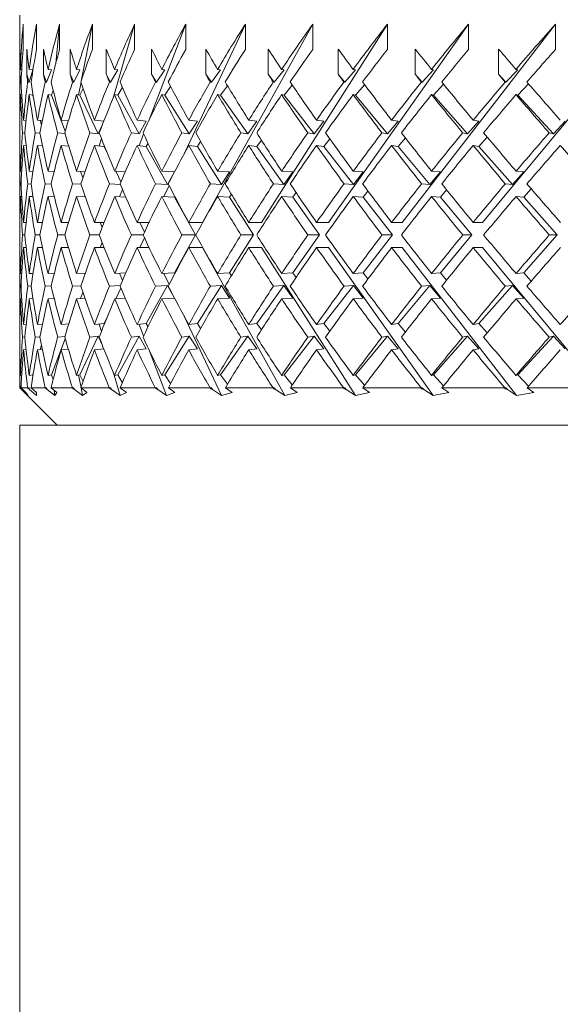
# Model space of a CAD drawing. Header units: inches. Extents: x 1.5 to 18.4, y 1.4 to 15.2.
# Tile 3 of 35: x 4.175 to 4.628, y 8.978 to 9.804. Entities that reach past the tile are written whole.
import ezdxf

# ---------------------------------------------------------------- set-up
doc = ezdxf.new("R2010")
doc.units = ezdxf.units.IN
doc.header["$MEASUREMENT"] = 0

msp = doc.modelspace()

# ---------------------------------------------------------------- linework, layer by layer
at = {"color": 7, "linetype": 'Continuous', "lineweight": 15}
for p, q in [((4.17497, 9.80757), (4.17497, 9.73011)), ((4.17784, 9.80024), (4.17784, 9.77903)), ((4.18897, 9.80024), (4.18897, 9.77903)), ((4.20514, 9.76701), (4.2084, 9.80024)), ((4.2084, 9.80024), (4.2084, 9.77903)), ((4.22683, 9.75359), (4.23593, 9.80024)), ((4.23593, 9.80024), (4.23593, 9.77903)), ((4.25322, 9.73794), (4.2713, 9.80024)), ((4.2713, 9.80024), (4.2713, 9.77903)), ((4.28289, 9.71851), (4.31417, 9.80024)), ((4.31279, 9.69133), (4.36413, 9.80024)), ((4.31417, 9.80024), (4.31417, 9.77903)), ((4.32826, 9.63387), (4.42069, 9.80024)), ((4.36413, 9.80024), (4.36413, 9.77903)), ((4.37776, 9.63387), (4.48331, 9.80024)), ((4.42069, 9.80024), (4.42069, 9.77903)), ((4.43374, 9.63387), (4.55139, 9.80024)), ((4.48331, 9.80024), (4.48331, 9.77903)), ((4.49566, 9.63387), (4.62427, 9.80024)), ((4.55139, 9.80024), (4.55139, 9.77903)), ((4.56291, 9.63387), (4.70125, 9.80024)), ((4.62427, 9.80024), (4.62427, 9.77903)), ((4.1751, 9.75807), (4.1751, 9.77928)), ((4.18079, 9.75807), (4.18079, 9.77928)), ((4.19485, 9.75807), (4.19485, 9.77928)), ((4.21715, 9.75807), (4.21715, 9.77928)), ((4.24747, 9.75807), (4.24747, 9.77928)), ((4.28551, 9.75807), (4.28551, 9.77928)), ((4.33092, 9.75807), (4.33092, 9.77928)), ((4.38325, 9.75807), (4.38325, 9.77928)), ((4.442, 9.75807), (4.442, 9.77928)), ((4.50661, 9.75807), (4.50661, 9.77928)), ((4.57645, 9.75807), (4.57645, 9.77928)), ((4.1761, 9.75296), (4.1751, 9.75807)), ((4.17662, 9.76209), (4.17557, 9.76225)), ((4.18272, 9.75144), (4.18079, 9.75807)), ((4.18587, 9.76181), (4.18272, 9.75144)), ((4.18587, 9.76181), (4.18295, 9.76225)), ((4.19739, 9.75144), (4.19485, 9.75807)), ((4.20154, 9.76181), (4.19739, 9.75144)), ((4.20154, 9.76181), (4.19868, 9.76225)), ((4.22028, 9.75144), (4.21715, 9.75807)), ((4.22539, 9.76181), (4.22028, 9.75144)), ((4.22539, 9.76181), (4.22261, 9.76225)), ((4.25115, 9.75144), (4.24747, 9.75807)), ((4.25717, 9.76181), (4.25115, 9.75144)), ((4.25717, 9.76181), (4.25451, 9.76225)), ((4.28972, 9.75144), (4.28551, 9.75807)), ((4.29659, 9.76181), (4.28972, 9.75144)), ((4.29659, 9.76181), (4.29407, 9.76225)), ((4.33561, 9.75144), (4.33092, 9.75807)), ((4.34327, 9.76181), (4.33561, 9.75144)), ((4.34327, 9.76181), (4.34091, 9.76225)), ((4.38838, 9.75144), (4.38325, 9.75807)), ((4.39676, 9.76181), (4.38838, 9.75144)), ((4.39676, 9.76181), (4.39457, 9.76225)), ((4.44752, 9.75144), (4.442, 9.75807)), ((4.45653, 9.76181), (4.44752, 9.75144)), ((4.45653, 9.76181), (4.45455, 9.76225)), ((4.51246, 9.75144), (4.50661, 9.75807)), ((4.52202, 9.76181), (4.51246, 9.75144)), ((4.52202, 9.76181), (4.52027, 9.76225)), ((4.58258, 9.75144), (4.57645, 9.75807)), ((4.59259, 9.76181), (4.58258, 9.75144)), ((4.59259, 9.76181), (4.59108, 9.76225)), ((4.17524, 9.75161), (4.17604, 9.75149)), ((4.18157, 9.75161), (4.18272, 9.75144)), ((4.19627, 9.75161), (4.19739, 9.75144)), ((4.21919, 9.75161), (4.22028, 9.75144)), ((4.22433, 9.74077), (4.22635, 9.75112)), ((4.2501, 9.75161), (4.25115, 9.75144)), ((4.28873, 9.75161), (4.28972, 9.75144)), ((4.33468, 9.75161), (4.33561, 9.75144)), ((4.34327, 9.7406), (4.34913, 9.74853)), ((4.38752, 9.75161), (4.38838, 9.75144)), ((4.39676, 9.7406), (4.40353, 9.74899)), ((4.44674, 9.75161), (4.44752, 9.75144)), ((4.45653, 9.7406), (4.46416, 9.74938)), ((4.51177, 9.75161), (4.51246, 9.75144)), ((4.52202, 9.7406), (4.53041, 9.74971)), ((4.58198, 9.75161), (4.58258, 9.75144)), ((4.59259, 9.7406), (4.60167, 9.75)), ((4.17664, 9.74088), (4.17557, 9.74103)), ((4.18587, 9.7406), (4.18295, 9.74103)), ((4.18587, 9.7406), (4.18607, 9.74126)), ((4.18656, 9.7382), (4.18587, 9.7406)), ((4.20154, 9.7406), (4.19868, 9.74103)), ((4.20154, 9.7406), (4.20305, 9.74437)), ((4.21309, 9.71041), (4.20154, 9.7406)), ((4.20288, 9.74396), (4.20296, 9.74472)), ((4.22539, 9.7406), (4.22261, 9.74103)), ((4.22539, 9.7406), (4.22808, 9.74607)), ((4.24063, 9.70827), (4.22539, 9.7406)), ((4.25717, 9.7406), (4.25451, 9.74103)), ((4.25717, 9.7406), (4.26099, 9.74717)), ((4.27514, 9.70827), (4.25717, 9.7406)), ((4.29659, 9.7406), (4.29407, 9.74103)), ((4.29659, 9.7406), (4.30146, 9.74794)), ((4.31711, 9.70827), (4.29659, 9.7406)), ((4.34327, 9.7406), (4.34091, 9.74103)), ((4.36614, 9.70827), (4.34327, 9.7406)), ((4.39676, 9.7406), (4.39457, 9.74103)), ((4.42175, 9.70827), (4.39676, 9.7406)), ((4.45653, 9.7406), (4.45455, 9.74103)), ((4.48342, 9.70827), (4.45653, 9.7406)), ((4.52202, 9.7406), (4.52027, 9.74103)), ((4.55054, 9.70827), (4.52202, 9.7406)), ((4.59259, 9.7406), (4.59108, 9.74103)), ((4.62247, 9.70827), (4.59259, 9.7406)), ((4.17504, 9.71962), (4.17504, 9.71962)), ((4.18029, 9.71942), (4.17822, 9.71962)), ((4.19387, 9.71922), (4.18979, 9.71962)), ((4.19312, 9.71559), (4.19202, 9.7194)), ((4.21566, 9.71901), (4.20966, 9.71962)), ((4.24544, 9.71879), (4.23761, 9.71962)), ((4.24431, 9.71592), (4.24063, 9.70827)), ((4.28109, 9.71877), (4.27338, 9.71962)), ((4.28109, 9.71877), (4.27514, 9.70827)), ((4.3239, 9.71877), (4.31664, 9.71962)), ((4.3239, 9.71877), (4.31711, 9.70827)), ((4.37371, 9.71877), (4.36614, 9.70827)), ((4.37371, 9.71877), (4.36696, 9.71962)), ((4.43003, 9.71877), (4.42175, 9.70827)), ((4.43003, 9.71877), (4.42385, 9.71962)), ((4.49232, 9.71877), (4.48342, 9.70827)), ((4.49232, 9.71877), (4.48678, 9.71962)), ((4.55998, 9.71877), (4.55054, 9.70827)), ((4.55998, 9.71877), (4.55513, 9.71962)), ((4.63236, 9.71877), (4.62247, 9.70827)), ((4.17737, 9.709), (4.17922, 9.70882)), ((4.18791, 9.709), (4.1919, 9.7086)), ((4.20675, 9.709), (4.21288, 9.70837)), ((4.23371, 9.709), (4.24063, 9.70827)), ((4.26853, 9.709), (4.27514, 9.70827)), ((4.27513, 9.69822), (4.27886, 9.70796)), ((4.31088, 9.709), (4.31711, 9.70827)), ((4.36035, 9.709), (4.36614, 9.70827)), ((4.41645, 9.709), (4.42175, 9.70827)), ((4.47866, 9.709), (4.48342, 9.70827)), ((4.54637, 9.709), (4.55054, 9.70827)), ((4.61894, 9.709), (4.62247, 9.70827)), ((4.24162, 9.69799), (4.24345, 9.70431)), ((4.28109, 9.69756), (4.28258, 9.70019)), ((4.3239, 9.69756), (4.3266, 9.70173)), ((4.37371, 9.69756), (4.37758, 9.70292)), ((4.43003, 9.69756), (4.43501, 9.70388)), ((4.49232, 9.69756), (4.49836, 9.70468)), ((4.55998, 9.69756), (4.56701, 9.70537)), ((4.17504, 9.69841), (4.17504, 9.69841)), ((4.18033, 9.6982), (4.17822, 9.69841)), ((4.19404, 9.69799), (4.18979, 9.69841)), ((4.21604, 9.69776), (4.20966, 9.69841)), ((4.21594, 9.69777), (4.21598, 9.69797)), ((4.24568, 9.69756), (4.23761, 9.69841)), ((4.24568, 9.69756), (4.24591, 9.69805)), ((4.24849, 9.69158), (4.24568, 9.69756)), ((4.28109, 9.69756), (4.27338, 9.69841)), ((4.29884, 9.66561), (4.28109, 9.69756)), ((4.3239, 9.69756), (4.31664, 9.69841)), ((4.34417, 9.66561), (4.3239, 9.69756)), ((4.37371, 9.69756), (4.36696, 9.69841)), ((4.3963, 9.66561), (4.37371, 9.69756)), ((4.43003, 9.69756), (4.42385, 9.69841)), ((4.45472, 9.66561), (4.43003, 9.69756)), ((4.49232, 9.69756), (4.48678, 9.69841)), ((4.51888, 9.66561), (4.49232, 9.69756)), ((4.55998, 9.69756), (4.55513, 9.69841)), ((4.58816, 9.66561), (4.55998, 9.69756)), ((4.17497, 9.68794), (4.17497, 9.64435)), ((4.17662, 9.67675), (4.17558, 9.6768)), ((4.18606, 9.67664), (4.18297, 9.6768)), ((4.20381, 9.67654), (4.19871, 9.6768)), ((4.22968, 9.67643), (4.22265, 9.6768)), ((4.22798, 9.67152), (4.22602, 9.67662)), ((4.26343, 9.67632), (4.25455, 9.6768)), ((4.25972, 9.66777), (4.25549, 9.67675)), ((4.30472, 9.67619), (4.29412, 9.6768)), ((4.30443, 9.67562), (4.29884, 9.66561)), ((4.35091, 9.67619), (4.34097, 9.6768)), ((4.35091, 9.67619), (4.34417, 9.66561)), ((4.40382, 9.67619), (4.39464, 9.6768)), ((4.40382, 9.67619), (4.3963, 9.66561)), ((4.46294, 9.67619), (4.45463, 9.6768)), ((4.46294, 9.67619), (4.45472, 9.66561)), ((4.52772, 9.67619), (4.51888, 9.66561)), ((4.52772, 9.67619), (4.52035, 9.6768)), ((4.59753, 9.67619), (4.58816, 9.66561)), ((4.59753, 9.67619), (4.59117, 9.6768)), ((4.17525, 9.66618), (4.17604, 9.66614)), ((4.1816, 9.66618), (4.18449, 9.66604)), ((4.19631, 9.66618), (4.20129, 9.66593)), ((4.21925, 9.66618), (4.22629, 9.66581)), ((4.25019, 9.66618), (4.25925, 9.66569)), ((4.28883, 9.66618), (4.29884, 9.66561)), ((4.3348, 9.66618), (4.34417, 9.66561)), ((4.38765, 9.66618), (4.3963, 9.66561)), ((4.44689, 9.66618), (4.45472, 9.66561)), ((4.51193, 9.66618), (4.51888, 9.66561)), ((4.58216, 9.66618), (4.58816, 9.66561)), ((4.25873, 9.65536), (4.26107, 9.66148)), ((4.29589, 9.65548), (4.30026, 9.66476)), ((4.40382, 9.65498), (4.40663, 9.65893)), ((4.46294, 9.65498), (4.46696, 9.66014)), ((4.52772, 9.65498), (4.53289, 9.66116)), ((4.59753, 9.65498), (4.6038, 9.66205)), ((4.17662, 9.65553), (4.17558, 9.65558)), ((4.18611, 9.65543), (4.18297, 9.65558)), ((4.20394, 9.65532), (4.19871, 9.65558)), ((4.22994, 9.6552), (4.22265, 9.65558)), ((4.22921, 9.65524), (4.22954, 9.65636)), ((4.26386, 9.65508), (4.25455, 9.65558)), ((4.30474, 9.65498), (4.29412, 9.65558)), ((4.30474, 9.65498), (4.30506, 9.65555)), ((4.32236, 9.62326), (4.30474, 9.65498)), ((4.35091, 9.65498), (4.34097, 9.65558)), ((4.35091, 9.65498), (4.35249, 9.65745)), ((4.37103, 9.62326), (4.35091, 9.65498)), ((4.40382, 9.65498), (4.39464, 9.65558)), ((4.42624, 9.62326), (4.40382, 9.65498)), ((4.46294, 9.65498), (4.45463, 9.65558)), ((4.48746, 9.62326), (4.46294, 9.65498)), ((4.52772, 9.65498), (4.52035, 9.65558)), ((4.5541, 9.62326), (4.52772, 9.65498)), ((4.59753, 9.65498), (4.59117, 9.65558)), ((4.6255, 9.62326), (4.59753, 9.65498)), ((4.17504, 9.63387), (4.17504, 9.63387)), ((4.18031, 9.63387), (4.17822, 9.63387)), ((4.19395, 9.63387), (4.1898, 9.63387)), ((4.21583, 9.63387), (4.20967, 9.63387)), ((4.24575, 9.63387), (4.23763, 9.63387)), ((4.24405, 9.62952), (4.24239, 9.63387)), ((4.28341, 9.63387), (4.27341, 9.63387)), ((4.27953, 9.62575), (4.2757, 9.63387)), ((4.32826, 9.63387), (4.31667, 9.63387)), ((4.37776, 9.63387), (4.36699, 9.63387)), ((4.43374, 9.63387), (4.42389, 9.63387)), ((4.49566, 9.63387), (4.48682, 9.63387)), ((4.56291, 9.63387), (4.55517, 9.63387)), ((4.1792, 9.62326), (4.17737, 9.62326)), ((4.19181, 9.62326), (4.18792, 9.62326)), ((4.21269, 9.62326), (4.20677, 9.62326)), ((4.24163, 9.62326), (4.23374, 9.62326)), ((4.24239, 9.61265), (4.24405, 9.61699)), ((4.27835, 9.62326), (4.26858, 9.62326)), ((4.2757, 9.61265), (4.27953, 9.62077)), ((4.30474, 9.59154), (4.32236, 9.62326)), ((4.32236, 9.62326), (4.31093, 9.62326)), ((4.35091, 9.59154), (4.37103, 9.62326)), ((4.37103, 9.62326), (4.36041, 9.62326)), ((4.40382, 9.59154), (4.42624, 9.62326)), ((4.42624, 9.62326), (4.41652, 9.62326)), ((4.46294, 9.59154), (4.48746, 9.62326)), ((4.48746, 9.62326), (4.47874, 9.62326)), ((4.52772, 9.59154), (4.5541, 9.62326)), ((4.5541, 9.62326), (4.54646, 9.62326)), ((4.59753, 9.59154), (4.6255, 9.62326)), ((4.6255, 9.62326), (4.61902, 9.62326)), ((4.17504, 9.61265), (4.17504, 9.61265)), ((4.18031, 9.61265), (4.17822, 9.61265)), ((4.19395, 9.61265), (4.1898, 9.61265)), ((4.21583, 9.61265), (4.20967, 9.61265)), ((4.24575, 9.61265), (4.23763, 9.61265)), ((4.28341, 9.61265), (4.27341, 9.61265)), ((4.32826, 9.61265), (4.31667, 9.61265)), ((4.39721, 9.48854), (4.32826, 9.61265)), ((4.37776, 9.61265), (4.36699, 9.61265)), ((4.4565, 9.48854), (4.37776, 9.61265)), ((4.43374, 9.61265), (4.42389, 9.61265)), ((4.52151, 9.48854), (4.43374, 9.61265)), ((4.49566, 9.61265), (4.48682, 9.61265)), ((4.5916, 9.48854), (4.49566, 9.61265)), ((4.56291, 9.61265), (4.55517, 9.61265)), ((4.66611, 9.48854), (4.56291, 9.61265)), ((4.17497, 9.60217), (4.17497, 9.55858)), ((4.29412, 9.59094), (4.30474, 9.59154)), ((4.30506, 9.59097), (4.30474, 9.59154)), ((4.34097, 9.59094), (4.35091, 9.59154)), ((4.35249, 9.58907), (4.35091, 9.59154)), ((4.39464, 9.59094), (4.40382, 9.59154)), ((4.40663, 9.58758), (4.40382, 9.59154)), ((4.45463, 9.59094), (4.46294, 9.59154)), ((4.46696, 9.58638), (4.46294, 9.59154)), ((4.52035, 9.59094), (4.52772, 9.59154)), ((4.53289, 9.58536), (4.52772, 9.59154)), ((4.59117, 9.59094), (4.59753, 9.59154)), ((4.6038, 9.58447), (4.59753, 9.59154)), ((4.17558, 9.59094), (4.17662, 9.59099)), ((4.18297, 9.59094), (4.18611, 9.59109)), ((4.19871, 9.59094), (4.20394, 9.5912)), ((4.22265, 9.59094), (4.22994, 9.59131)), ((4.22954, 9.59016), (4.22921, 9.59128)), ((4.25455, 9.59094), (4.26386, 9.59144)), ((4.26107, 9.58504), (4.25873, 9.59116)), ((4.30026, 9.58176), (4.29589, 9.59104)), ((4.17604, 9.58038), (4.17525, 9.58034)), ((4.18449, 9.58048), (4.1816, 9.58034)), ((4.20129, 9.58059), (4.19631, 9.58034)), ((4.22629, 9.5807), (4.21925, 9.58034)), ((4.22602, 9.5699), (4.22798, 9.575)), ((4.25925, 9.58083), (4.25019, 9.58034)), ((4.25549, 9.56977), (4.25972, 9.57875)), ((4.28109, 9.54896), (4.29884, 9.58091)), ((4.29884, 9.58091), (4.28883, 9.58034)), ((4.29884, 9.58091), (4.30443, 9.5709)), ((4.3239, 9.54896), (4.34417, 9.58091)), ((4.34417, 9.58091), (4.3348, 9.58034)), ((4.34417, 9.58091), (4.35091, 9.57033)), ((4.37371, 9.54896), (4.3963, 9.58091)), ((4.3963, 9.58091), (4.38765, 9.58034)), ((4.3963, 9.58091), (4.40382, 9.57033)), ((4.43003, 9.54896), (4.45472, 9.58091)), ((4.45472, 9.58091), (4.44689, 9.58034)), ((4.45472, 9.58091), (4.46294, 9.57033)), ((4.49232, 9.54896), (4.51888, 9.58091)), ((4.51888, 9.58091), (4.51193, 9.58034)), ((4.51888, 9.58091), (4.52772, 9.57033)), ((4.55998, 9.54896), (4.58816, 9.58091)), ((4.58816, 9.58091), (4.58216, 9.58034)), ((4.58816, 9.58091), (4.59753, 9.57033)), ((4.17558, 9.56972), (4.17662, 9.56977)), ((4.18297, 9.56972), (4.18606, 9.56988)), ((4.19871, 9.56972), (4.20381, 9.56998)), ((4.22265, 9.56972), (4.22968, 9.57009)), ((4.25455, 9.56972), (4.26343, 9.5702)), ((4.29412, 9.56972), (4.30472, 9.57033)), ((4.34097, 9.56972), (4.35091, 9.57033)), ((4.39464, 9.56972), (4.40382, 9.57033)), ((4.45463, 9.56972), (4.46294, 9.57033)), ((4.52035, 9.56972), (4.52772, 9.57033)), ((4.59117, 9.56972), (4.59753, 9.57033)), ((4.24568, 9.54896), (4.24849, 9.55494)), ((4.34421, 9.48854), (4.31279, 9.55519)), ((4.17504, 9.54811), (4.17504, 9.54811)), ((4.17822, 9.54811), (4.18033, 9.54832)), ((4.18979, 9.54811), (4.19404, 9.54853)), ((4.20966, 9.54811), (4.21604, 9.54876)), ((4.21598, 9.54855), (4.21594, 9.54875)), ((4.23761, 9.54811), (4.24568, 9.54896)), ((4.24345, 9.54221), (4.24162, 9.54853)), ((4.24591, 9.54847), (4.24568, 9.54896)), ((4.27338, 9.54811), (4.28109, 9.54896)), ((4.27886, 9.53856), (4.27513, 9.5483)), ((4.28258, 9.54633), (4.28109, 9.54896)), ((4.31664, 9.54811), (4.3239, 9.54896)), ((4.3266, 9.54479), (4.3239, 9.54896)), ((4.36696, 9.54811), (4.37371, 9.54896)), ((4.37758, 9.5436), (4.37371, 9.54896)), ((4.42385, 9.54811), (4.43003, 9.54896)), ((4.43501, 9.54264), (4.43003, 9.54896)), ((4.48678, 9.54811), (4.49232, 9.54896)), ((4.49836, 9.54184), (4.49232, 9.54896)), ((4.55513, 9.54811), (4.55998, 9.54896)), ((4.56701, 9.54115), (4.55998, 9.54896)), ((4.17922, 9.5377), (4.17737, 9.53752)), ((4.1919, 9.53792), (4.18791, 9.53752)), ((4.20154, 9.50592), (4.21309, 9.53611)), ((4.21288, 9.53815), (4.20675, 9.53752)), ((4.22539, 9.50592), (4.24063, 9.53825)), ((4.24063, 9.53825), (4.23371, 9.53752)), ((4.24063, 9.53825), (4.24431, 9.5306)), ((4.25717, 9.50592), (4.27514, 9.53825)), ((4.27514, 9.53825), (4.26853, 9.53752)), ((4.27514, 9.53825), (4.28109, 9.52775)), ((4.29659, 9.50592), (4.31711, 9.53825)), ((4.31711, 9.53825), (4.31088, 9.53752)), ((4.31711, 9.53825), (4.3239, 9.52775)), ((4.34327, 9.50592), (4.36614, 9.53825)), ((4.36614, 9.53825), (4.36035, 9.53752)), ((4.36614, 9.53825), (4.37371, 9.52775)), ((4.39676, 9.50592), (4.42175, 9.53825)), ((4.42175, 9.53825), (4.41645, 9.53752)), ((4.42175, 9.53825), (4.43003, 9.52775)), ((4.45653, 9.50592), (4.48342, 9.53825)), ((4.48342, 9.53825), (4.47866, 9.53752)), ((4.48342, 9.53825), (4.49232, 9.52775)), ((4.52202, 9.50592), (4.55054, 9.53825)), ((4.55054, 9.53825), (4.54637, 9.53752)), ((4.55054, 9.53825), (4.55998, 9.52775)), ((4.59259, 9.50592), (4.62247, 9.53825)), ((4.62247, 9.53825), (4.61894, 9.53752)), ((4.62247, 9.53825), (4.63236, 9.52775)), ((4.17504, 9.52689), (4.17504, 9.52689)), ((4.17822, 9.52689), (4.18029, 9.5271)), ((4.18979, 9.52689), (4.19387, 9.5273)), ((4.19202, 9.52712), (4.19312, 9.53093)), ((4.20966, 9.52689), (4.21566, 9.52751)), ((4.23761, 9.52689), (4.24544, 9.52773)), ((4.27338, 9.52689), (4.28109, 9.52775)), ((4.298, 9.48854), (4.28289, 9.52801)), ((4.31664, 9.52689), (4.3239, 9.52775)), ((4.36696, 9.52689), (4.37371, 9.52775)), ((4.42385, 9.52689), (4.43003, 9.52775)), ((4.48678, 9.52689), (4.49232, 9.52775)), ((4.55513, 9.52689), (4.55998, 9.52775)), ((4.17497, 9.51641), (4.17497, 9.49507)), ((4.17557, 9.50549), (4.17664, 9.50564)), ((4.18295, 9.50549), (4.18587, 9.50592)), ((4.18587, 9.50592), (4.18656, 9.50832)), ((4.18607, 9.50525), (4.18587, 9.50592)), ((4.19868, 9.50549), (4.20154, 9.50592)), ((4.20305, 9.50215), (4.20154, 9.50592)), ((4.20296, 9.5018), (4.20288, 9.50256)), ((4.22261, 9.50549), (4.22539, 9.50592)), ((4.22635, 9.4954), (4.22433, 9.50575)), ((4.22808, 9.50044), (4.22539, 9.50592)), ((4.25903, 9.48854), (4.25322, 9.50857)), ((4.25451, 9.50549), (4.25717, 9.50592)), ((4.26099, 9.49935), (4.25717, 9.50592)), ((4.29407, 9.50549), (4.29659, 9.50592)), ((4.30146, 9.49858), (4.29659, 9.50592)), ((4.34091, 9.50549), (4.34327, 9.50592)), ((4.34913, 9.49799), (4.34327, 9.50592)), ((4.39457, 9.50549), (4.39676, 9.50592)), ((4.40353, 9.49753), (4.39676, 9.50592)), ((4.45455, 9.50549), (4.45653, 9.50592)), ((4.46416, 9.49714), (4.45653, 9.50592)), ((4.52027, 9.50549), (4.52202, 9.50592)), ((4.53041, 9.49681), (4.52202, 9.50592)), ((4.59108, 9.50549), (4.59259, 9.50592)), ((4.60167, 9.49652), (4.59259, 9.50592)), ((4.17497, 9.49507), (4.20622, 9.46382)), ((4.17497, 9.49507), (4.17524, 9.49507)), ((4.17539, 9.49493), (4.17524, 9.49507)), ((4.17608, 9.49503), (4.17539, 9.49493)), ((4.1762, 9.49409), (4.17539, 9.49493)), ((4.17604, 9.49507), (4.17621, 9.4949)), ((4.17604, 9.49507), (4.18155, 9.49507)), ((4.1762, 9.49409), (4.17634, 9.49478)), ((4.1762, 9.49409), (4.17668, 9.49367)), ((4.17621, 9.4949), (4.18016, 9.49117)), ((4.17649, 9.49464), (4.17668, 9.49367)), ((4.18198, 9.48854), (4.17668, 9.49367)), ((4.18172, 9.49493), (4.18155, 9.49507)), ((4.18272, 9.49508), (4.18172, 9.49493)), ((4.18243, 9.49409), (4.18172, 9.49493)), ((4.18243, 9.49409), (4.18272, 9.49508)), ((4.18243, 9.49409), (4.18315, 9.49367)), ((4.18272, 9.49508), (4.18315, 9.49367)), ((4.18897, 9.48854), (4.18315, 9.49367)), ((4.18449, 9.49507), (4.18464, 9.4949)), ((4.18449, 9.49507), (4.19623, 9.49507)), ((4.18464, 9.4949), (4.18897, 9.49117)), ((4.19641, 9.49493), (4.19623, 9.49507)), ((4.19739, 9.49508), (4.19641, 9.49493)), ((4.19701, 9.49409), (4.19641, 9.49493)), ((4.19701, 9.49409), (4.19739, 9.49508)), ((4.19701, 9.49409), (4.19796, 9.49367)), ((4.19739, 9.49508), (4.19796, 9.49367)), ((4.20426, 9.48854), (4.19796, 9.49367)), ((4.20128, 9.49507), (4.2014, 9.4949)), ((4.20128, 9.49507), (4.21913, 9.49507)), ((4.2014, 9.4949), (4.20608, 9.49117)), ((4.20426, 9.48854), (4.20382, 9.49297)), ((4.21932, 9.49493), (4.21913, 9.49507)), ((4.22028, 9.49508), (4.21932, 9.49493)), ((4.21981, 9.49409), (4.21932, 9.49493)), ((4.21981, 9.49409), (4.22028, 9.49508)), ((4.21981, 9.49409), (4.22097, 9.49367)), ((4.22028, 9.49508), (4.22097, 9.49367)), ((4.22769, 9.48854), (4.22097, 9.49367)), ((4.22624, 9.49507), (4.22633, 9.4949)), ((4.22624, 9.49507), (4.25004, 9.49507)), ((4.22633, 9.4949), (4.23131, 9.49117)), ((4.22769, 9.48854), (4.22647, 9.4948)), ((4.25024, 9.49493), (4.25004, 9.49507)), ((4.25115, 9.49508), (4.25024, 9.49493)), ((4.2506, 9.49409), (4.25024, 9.49493)), ((4.2506, 9.49409), (4.25115, 9.49508)), ((4.2506, 9.49409), (4.25197, 9.49367)), ((4.25115, 9.49508), (4.25197, 9.49367)), ((4.25903, 9.48854), (4.25197, 9.49367)), ((4.25913, 9.49507), (4.2592, 9.4949)), ((4.25913, 9.49507), (4.28864, 9.49507)), ((4.2592, 9.4949), (4.26443, 9.49117)), ((4.28885, 9.49493), (4.28864, 9.49507)), ((4.28972, 9.49508), (4.28885, 9.49493)), ((4.28909, 9.49409), (4.28885, 9.49493)), ((4.28909, 9.49409), (4.28972, 9.49508)), ((4.28909, 9.49409), (4.29065, 9.49367)), ((4.28972, 9.49508), (4.29065, 9.49367)), ((4.298, 9.48854), (4.29065, 9.49367)), ((4.29963, 9.49507), (4.29968, 9.4949)), ((4.29963, 9.49507), (4.33458, 9.49507)), ((4.29968, 9.4949), (4.30511, 9.49117)), ((4.33479, 9.49493), (4.33458, 9.49507)), ((4.33561, 9.49508), (4.33479, 9.49493)), ((4.33491, 9.49409), (4.33479, 9.49493)), ((4.33491, 9.49409), (4.33561, 9.49508)), ((4.33491, 9.49409), (4.33665, 9.49367)), ((4.33561, 9.49508), (4.33665, 9.49367)), ((4.34421, 9.48854), (4.33665, 9.49367)), ((4.34737, 9.49507), (4.34739, 9.4949)), ((4.34737, 9.49507), (4.38741, 9.49507)), ((4.34739, 9.4949), (4.35297, 9.49117)), ((4.38763, 9.49493), (4.38741, 9.49507)), ((4.38761, 9.49409), (4.38838, 9.49508)), ((4.38761, 9.49409), (4.38763, 9.49493)), ((4.38761, 9.49409), (4.38952, 9.49367)), ((4.38838, 9.49508), (4.38763, 9.49493)), ((4.38838, 9.49508), (4.38952, 9.49367)), ((4.39721, 9.48854), (4.38952, 9.49367)), ((4.40187, 9.49507), (4.40186, 9.4949)), ((4.40186, 9.4949), (4.40754, 9.49117)), ((4.40187, 9.49507), (4.44662, 9.49507)), ((4.44684, 9.49493), (4.44662, 9.49507)), ((4.44669, 9.49409), (4.44752, 9.49508)), ((4.44669, 9.49409), (4.44684, 9.49493)), ((4.44669, 9.49409), (4.44874, 9.49367)), ((4.44752, 9.49508), (4.44684, 9.49493)), ((4.44752, 9.49508), (4.44874, 9.49367)), ((4.4565, 9.48854), (4.44874, 9.49367)), ((4.46261, 9.49507), (4.46257, 9.4949)), ((4.46257, 9.4949), (4.46829, 9.49117)), ((4.46261, 9.49507), (4.51164, 9.49507)), ((4.51159, 9.49409), (4.51246, 9.49508)), ((4.51159, 9.49409), (4.51186, 9.49493)), ((4.51159, 9.49409), (4.51376, 9.49367)), ((4.51186, 9.49493), (4.51164, 9.49507)), ((4.51246, 9.49508), (4.51186, 9.49493)), ((4.51246, 9.49508), (4.51376, 9.49367)), ((4.52151, 9.48854), (4.51376, 9.49367)), ((4.52901, 9.49507), (4.52895, 9.4949)), ((4.52895, 9.4949), (4.53465, 9.49117)), ((4.52901, 9.49507), (4.58184, 9.49507)), ((4.58166, 9.49409), (4.58258, 9.49508)), ((4.58166, 9.49409), (4.58206, 9.49493)), ((4.58166, 9.49409), (4.58394, 9.49367)), ((4.58206, 9.49493), (4.58184, 9.49507)), ((4.58258, 9.49508), (4.58206, 9.49493)), ((4.58258, 9.49508), (4.58394, 9.49367)), ((4.5916, 9.48854), (4.58394, 9.49367)), ((4.60042, 9.49507), (4.60034, 9.4949)), ((4.60034, 9.4949), (4.60597, 9.49117)), ((4.60042, 9.49507), (4.65655, 9.49507)), ((4.18198, 9.48854), (4.18016, 9.49117)), ((4.18897, 9.48854), (4.18897, 9.49117)), ((4.20426, 9.48854), (4.20608, 9.49117)), ((4.22769, 9.48854), (4.23131, 9.49117)), ((4.25903, 9.48854), (4.26443, 9.49117)), ((4.298, 9.48854), (4.30511, 9.49117)), ((4.34421, 9.48854), (4.35297, 9.49117)), ((4.39721, 9.48854), (4.40754, 9.49117)), ((4.4565, 9.48854), (4.46829, 9.49117)), ((4.52151, 9.48854), (4.53465, 9.49117)), ((4.5916, 9.48854), (4.60597, 9.49117)), ((4.17497, 9.46382), (4.17497, 7.96382)), ((5.66869, 9.46382), (4.17497, 9.46382))]:
    msp.add_line(p, q, dxfattribs=at)
for centre, start, end in [((5.04997, 9.64435), 169.7369, 172.25628), ((5.04997, 9.62313), 169.7369, 171.55414), ((5.04997, 9.64435), 172.95853, 175.0646), ((5.04997, 9.62313), 172.25628, 174.36669), ((5.04997, 9.64435), 175.7626, 177.8746), ((5.04997, 9.62313), 175.0646, 177.17922), ((5.04997, 9.64435), 178.57009, 180.68627), ((5.04997, 9.62313), 177.8746, 179.99173), ((5.04997, 9.62339), 180.00827, 182.1254), ((5.04997, 9.60217), 179.31373, 181.42991), ((5.04997, 9.62339), 182.82078, 184.9354), ((5.04997, 9.60217), 182.1254, 184.2374), ((5.04997, 9.62339), 185.63331, 187.74372), ((5.04997, 9.60217), 184.9354, 187.03048)]:
    msp.add_arc(centre, 0.875, start, end, dxfattribs=at)
for centre, major_axis, ratio, start_param, end_param in [((5.04997, 9.64435), (0.64833, -0.64833), 0.906347, 3.796953, 3.840925), ((5.04997, 9.64435), (0.64833, 0.64833), 0.906347, 2.127982, 2.171954), ((5.04997, 9.64435), (0.67638, 0.67638), 0.820679, 2.078895, 2.122866), ((5.04997, 9.64435), (0.70281, 0.70281), 0.741651, 2.029808, 2.073779), ((5.04997, 9.64435), (0.72754, 0.72754), 0.668179, 1.98072, 2.024692), ((5.04997, 9.64435), (0.75051, 0.75051), 0.599377, 1.931633, 1.975604), ((5.04997, 9.64435), (0.77168, 0.77168), 0.534511, 1.882545, 1.926517), ((5.04997, 9.64435), (0.79099, 0.79099), 0.472965, 1.833458, 1.877429), ((5.04997, 9.64435), (0.80839, 0.80839), 0.414214, 1.784371, 1.828342), ((5.04997, 9.64435), (0.82385, 0.82385), 0.357806, 1.735283, 1.779255), ((5.04997, 9.62339), (0.67638, -0.67638), 0.820679, 3.846041, 3.865795), ((5.04997, 9.62313), (0.64833, -0.64833), 0.906347, 3.796953, 3.82867), ((5.04997, 9.62339), (0.70281, -0.70281), 0.741651, 3.895128, 3.914882), ((5.04997, 9.62339), (0.72754, -0.72754), 0.668179, 3.944216, 3.963969), ((5.04997, 9.62313), (0.64833, 0.64833), 0.906347, 2.127982, 2.159699), ((5.04997, 9.62339), (0.75051, -0.75051), 0.599377, 3.993303, 4.013057), ((5.04997, 9.62313), (0.67638, 0.67638), 0.820679, 2.078895, 2.110612), ((5.04997, 9.62339), (0.77168, -0.77168), 0.534511, 4.04239, 4.062144), ((5.04997, 9.62313), (0.70281, 0.70281), 0.741651, 2.029808, 2.061524), ((5.04997, 9.62339), (0.79099, -0.79099), 0.472965, 4.091478, 4.111232), ((5.04997, 9.62313), (0.72754, 0.72754), 0.668179, 1.98072, 2.012437), ((5.04997, 9.62339), (0.80839, -0.80839), 0.414214, 4.140565, 4.160319), ((5.04997, 9.62313), (0.75051, 0.75051), 0.599377, 1.931633, 1.963349), ((5.04997, 9.62339), (0.82385, -0.82385), 0.357806, 4.189652, 4.209406), ((5.04997, 9.62313), (0.77168, 0.77168), 0.534511, 1.882545, 1.914262), ((5.04997, 9.62339), (0.83732, -0.83732), 0.303347, 4.23874, 4.258494), ((5.04997, 9.62313), (0.79099, 0.79099), 0.472965, 1.833458, 1.865175), ((5.04997, 9.62339), (0.84878, -0.84878), 0.250487, 4.287827, 4.307581), ((5.04997, 9.62313), (0.80839, 0.80839), 0.414214, 1.784371, 1.816087), ((5.04997, 9.62339), (0.85819, -0.85819), 0.198912, 4.336915, 4.356668), ((5.04997, 9.62313), (0.82385, 0.82385), 0.357806, 1.735283, 1.767), ((5.04997, 9.60217), (0.67638, -0.67638), 0.820679, 3.846041, 3.853538), ((5.04997, 9.60217), (0.70281, -0.70281), 0.741651, 3.895128, 3.902625), ((5.04997, 9.60217), (0.72754, -0.72754), 0.668179, 3.944216, 3.951713), ((5.04997, 9.60217), (0.75051, -0.75051), 0.599377, 3.993303, 4.0008), ((5.04997, 9.60217), (0.77168, -0.77168), 0.534511, 4.04239, 4.049888), ((5.04997, 9.60217), (0.79099, -0.79099), 0.472965, 4.091478, 4.098975), ((5.04997, 9.60217), (0.80839, -0.80839), 0.414214, 4.140565, 4.148062), ((5.04997, 9.60217), (0.82385, -0.82385), 0.357806, 4.189652, 4.19715), ((5.04997, 9.60217), (0.83732, -0.83732), 0.303347, 4.23874, 4.246237), ((5.04997, 9.60217), (0.84878, -0.84878), 0.250487, 4.287827, 4.295325), ((5.04997, 9.60217), (0.85819, -0.85819), 0.198912, 4.336915, 4.344412), ((5.04997, 9.64435), (0.64833, -0.64833), 0.906347, 3.853181, 3.889939), ((5.04997, 9.62339), (0.67638, -0.67638), 0.820679, 3.878049, 3.914955), ((5.04997, 9.62339), (0.70281, -0.70281), 0.741651, 3.927137, 3.964042), ((5.04997, 9.64435), (0.64833, 0.64833), 0.906347, 2.18421, 2.220968), ((5.04997, 9.62339), (0.72754, -0.72754), 0.668179, 3.976224, 4.01313), ((5.04997, 9.64435), (0.67638, 0.67638), 0.820679, 2.135123, 2.171881), ((5.04997, 9.62339), (0.75051, -0.75051), 0.599377, 4.025312, 4.062217), ((5.04997, 9.64435), (0.70281, 0.70281), 0.741651, 2.086036, 2.122793), ((5.04997, 9.62339), (0.77168, -0.77168), 0.534511, 4.074399, 4.111305), ((5.04997, 9.64435), (0.72754, 0.72754), 0.668179, 2.036948, 2.073706), ((5.04997, 9.62339), (0.79099, -0.79099), 0.472965, 4.123486, 4.160392), ((5.04997, 9.64435), (0.75051, 0.75051), 0.599377, 1.987861, 2.024618), ((5.04997, 9.62339), (0.80839, -0.80839), 0.414214, 4.172574, 4.209479), ((5.04997, 9.64435), (0.77168, 0.77168), 0.534511, 1.938773, 1.975531), ((5.04997, 9.62339), (0.82385, -0.82385), 0.357806, 4.221661, 4.258567), ((5.04997, 9.64435), (0.79099, 0.79099), 0.472965, 1.889686, 1.926444), ((5.04997, 9.62339), (0.83732, -0.83732), 0.303347, 4.270748, 4.307654), ((5.04997, 9.64435), (0.80839, 0.80839), 0.414214, 1.840599, 1.877356), ((5.04997, 9.62339), (0.84878, -0.84878), 0.250487, 4.319836, 4.356742), ((5.04997, 9.64435), (0.82385, 0.82385), 0.357806, 1.791511, 1.828269), ((5.04997, 9.62339), (0.85819, -0.85819), 0.198912, 4.368923, 4.405829), ((5.04997, 9.62313), (0.64833, -0.64833), 0.906347, 3.840925, 3.877758), ((5.04997, 9.60217), (0.67638, -0.67638), 0.820679, 3.865795, 3.902773), ((5.04997, 9.60217), (0.70281, -0.70281), 0.741651, 3.914882, 3.95186), ((5.04997, 9.62313), (0.64833, 0.64833), 0.906347, 2.171954, 2.208787), ((5.04997, 9.60217), (0.72754, -0.72754), 0.668179, 3.963969, 4.000947), ((5.04997, 9.62313), (0.67638, 0.67638), 0.820679, 2.122866, 2.1597), ((5.04997, 9.60217), (0.75051, -0.75051), 0.599377, 4.013057, 4.050035), ((5.04997, 9.62313), (0.70281, 0.70281), 0.741651, 2.073779, 2.110612), ((5.04997, 9.60217), (0.77168, -0.77168), 0.534511, 4.062144, 4.099122), ((5.04997, 9.62313), (0.72754, 0.72754), 0.668179, 2.024692, 2.061525), ((5.04997, 9.60217), (0.79099, -0.79099), 0.472965, 4.111232, 4.148209), ((5.04997, 9.62313), (0.75051, 0.75051), 0.599377, 1.975604, 2.012438), ((5.04997, 9.60217), (0.80839, -0.80839), 0.414214, 4.160319, 4.197297), ((5.04997, 9.62313), (0.77168, 0.77168), 0.534511, 1.926517, 1.96335), ((5.04997, 9.60217), (0.82385, -0.82385), 0.357806, 4.209406, 4.246384), ((5.04997, 9.62313), (0.79099, 0.79099), 0.472965, 1.877429, 1.914263), ((5.04997, 9.60217), (0.83732, -0.83732), 0.303347, 4.258494, 4.295472), ((5.04997, 9.62313), (0.80839, 0.80839), 0.414214, 1.828342, 1.865176), ((5.04997, 9.60217), (0.84878, -0.84878), 0.250487, 4.307581, 4.344559), ((5.04997, 9.62313), (0.82385, 0.82385), 0.357806, 1.779255, 1.816088), ((5.04997, 9.60217), (0.85819, -0.85819), 0.198912, 4.356668, 4.393646), ((5.04997, 9.62339), (0.64833, -0.64833), 0.906347, 3.878048, 3.914999), ((5.04997, 9.62339), (0.67638, -0.67638), 0.820679, 3.927136, 3.964086), ((5.04997, 9.64435), (0.64833, 0.64833), 0.906347, 2.233151, 2.270012), ((5.04997, 9.62339), (0.70281, -0.70281), 0.741651, 3.976223, 4.013173), ((5.04997, 9.64435), (0.67638, 0.67638), 0.820679, 2.184063, 2.220925), ((5.04997, 9.62339), (0.72754, -0.72754), 0.668179, 4.025311, 4.062261), ((5.04997, 9.64435), (0.70281, 0.70281), 0.741651, 2.134976, 2.171837), ((5.04997, 9.62339), (0.75051, -0.75051), 0.599377, 4.074398, 4.111348), ((5.04997, 9.64435), (0.72754, 0.72754), 0.668179, 2.085888, 2.12275), ((5.04997, 9.62339), (0.77168, -0.77168), 0.534511, 4.123485, 4.160436), ((5.04997, 9.64435), (0.75051, 0.75051), 0.599377, 2.036801, 2.073662), ((5.04997, 9.62339), (0.79099, -0.79099), 0.472965, 4.172573, 4.209523), ((5.04997, 9.64435), (0.77168, 0.77168), 0.534511, 1.987714, 2.024575), ((5.04997, 9.62339), (0.80839, -0.80839), 0.414214, 4.22166, 4.25861), ((5.04997, 9.64435), (0.79099, 0.79099), 0.472965, 1.938626, 1.975488), ((5.04997, 9.62339), (0.82385, -0.82385), 0.357806, 4.270748, 4.307698), ((5.04997, 9.64435), (0.80839, 0.80839), 0.414214, 1.889539, 1.9264), ((5.04997, 9.62339), (0.83732, -0.83732), 0.303347, 4.319835, 4.356785), ((5.04997, 9.64435), (0.82385, 0.82385), 0.357806, 1.840452, 1.877313), ((5.04997, 9.62339), (0.84878, -0.84878), 0.250487, 4.368922, 4.405872), ((5.04997, 9.64435), (0.83732, 0.83732), 0.303347, 1.791364, 1.828225), ((5.04997, 9.60217), (0.64833, -0.64833), 0.906347, 3.865868, 3.90286), ((5.04997, 9.60217), (0.67638, -0.67638), 0.820679, 3.914955, 3.951948), ((5.04997, 9.62313), (0.64833, 0.64833), 0.906347, 2.220968, 2.257875), ((5.04997, 9.60217), (0.70281, -0.70281), 0.741651, 3.964042, 4.001035), ((5.04997, 9.62313), (0.67638, 0.67638), 0.820679, 2.171881, 2.208788), ((5.04997, 9.60217), (0.72754, -0.72754), 0.668179, 4.01313, 4.050122), ((5.04997, 9.62313), (0.70281, 0.70281), 0.741651, 2.122793, 2.1597), ((5.04997, 9.60217), (0.75051, -0.75051), 0.599377, 4.062217, 4.09921), ((5.04997, 9.62313), (0.72754, 0.72754), 0.668179, 2.073706, 2.110613), ((5.04997, 9.60217), (0.77168, -0.77168), 0.534511, 4.111305, 4.148297), ((5.04997, 9.62313), (0.75051, 0.75051), 0.599377, 2.024618, 2.061526), ((5.04997, 9.60217), (0.79099, -0.79099), 0.472965, 4.160392, 4.197384), ((5.04997, 9.62313), (0.77168, 0.77168), 0.534511, 1.975531, 2.012438), ((5.04997, 9.60217), (0.80839, -0.80839), 0.414214, 4.209479, 4.246472), ((5.04997, 9.62313), (0.79099, 0.79099), 0.472965, 1.926444, 1.963351), ((5.04997, 9.60217), (0.82385, -0.82385), 0.357806, 4.258567, 4.295559), ((5.04997, 9.62313), (0.80839, 0.80839), 0.414214, 1.877356, 1.914263), ((5.04997, 9.60217), (0.83732, -0.83732), 0.303347, 4.307654, 4.344647), ((5.04997, 9.62313), (0.82385, 0.82385), 0.357806, 1.828269, 1.865176), ((5.04997, 9.60217), (0.84878, -0.84878), 0.250487, 4.356742, 4.393734), ((5.04997, 9.62313), (0.83732, 0.83732), 0.303347, 1.779182, 1.816089), ((5.04997, 9.60217), (0.85819, -0.85819), 0.198912, 4.405829, 4.442821), ((5.04997, 9.62339), (0.64833, -0.64833), 0.906347, 3.927135, 3.9641), ((5.04997, 9.64435), (0.64833, 0.64833), 0.906347, 2.28215, 2.319085), ((5.04997, 9.62339), (0.67638, -0.67638), 0.820679, 3.976223, 4.013188), ((5.04997, 9.64435), (0.67638, 0.67638), 0.820679, 2.233063, 2.269997), ((5.04997, 9.62339), (0.70281, -0.70281), 0.741651, 4.02531, 4.062275), ((5.04997, 9.64435), (0.70281, 0.70281), 0.741651, 2.183976, 2.22091), ((5.04997, 9.62339), (0.72754, -0.72754), 0.668179, 4.074398, 4.111363), ((5.04997, 9.64435), (0.72754, 0.72754), 0.668179, 2.134888, 2.171823), ((5.04997, 9.62339), (0.75051, -0.75051), 0.599377, 4.123485, 4.16045), ((5.04997, 9.64435), (0.75051, 0.75051), 0.599377, 2.085801, 2.122735), ((5.04997, 9.62339), (0.77168, -0.77168), 0.534511, 4.172572, 4.209537), ((5.04997, 9.64435), (0.77168, 0.77168), 0.534511, 2.036713, 2.073648), ((5.04997, 9.62339), (0.79099, -0.79099), 0.472965, 4.22166, 4.258625), ((5.04997, 9.64435), (0.79099, 0.79099), 0.472965, 1.987626, 2.024561), ((5.04997, 9.62339), (0.80839, -0.80839), 0.414214, 4.270747, 4.307712), ((5.04997, 9.64435), (0.80839, 0.80839), 0.414214, 1.938539, 1.975473), ((5.04997, 9.62339), (0.82385, -0.82385), 0.357806, 4.319834, 4.3568), ((5.04997, 9.64435), (0.82385, 0.82385), 0.357806, 1.889451, 1.926386), ((5.04997, 9.62339), (0.83732, -0.83732), 0.303347, 4.368922, 4.405887), ((5.04997, 9.64435), (0.83732, 0.83732), 0.303347, 1.840364, 1.877298), ((5.04997, 9.62339), (0.84878, -0.84878), 0.250487, 4.418009, 4.454974), ((5.04997, 9.60217), (0.64833, -0.64833), 0.906347, 3.914999, 3.951977), ((5.04997, 9.62313), (0.64833, 0.64833), 0.906347, 2.270012, 2.306963), ((5.04997, 9.60217), (0.67638, -0.67638), 0.820679, 3.964086, 4.001064), ((5.04997, 9.62313), (0.67638, 0.67638), 0.820679, 2.220925, 2.257875), ((5.04997, 9.60217), (0.70281, -0.70281), 0.741651, 4.013173, 4.050151), ((5.04997, 9.62313), (0.70281, 0.70281), 0.741651, 2.171837, 2.208788), ((5.04997, 9.60217), (0.72754, -0.72754), 0.668179, 4.062261, 4.099239), ((5.04997, 9.62313), (0.72754, 0.72754), 0.668179, 2.12275, 2.159701), ((5.04997, 9.60217), (0.75051, -0.75051), 0.599377, 4.111348, 4.148326), ((5.04997, 9.62313), (0.75051, 0.75051), 0.599377, 2.073662, 2.110613), ((5.04997, 9.60217), (0.77168, -0.77168), 0.534511, 4.160436, 4.197414), ((5.04997, 9.62313), (0.77168, 0.77168), 0.534511, 2.024575, 2.061526), ((5.04997, 9.60217), (0.79099, -0.79099), 0.472965, 4.209523, 4.246501), ((5.04997, 9.62313), (0.79099, 0.79099), 0.472965, 1.975488, 2.012438), ((5.04997, 9.60217), (0.80839, -0.80839), 0.414214, 4.25861, 4.295588), ((5.04997, 9.62313), (0.80839, 0.80839), 0.414214, 1.9264, 1.963351), ((5.04997, 9.60217), (0.82385, -0.82385), 0.357806, 4.307698, 4.344676), ((5.04997, 9.62313), (0.82385, 0.82385), 0.357806, 1.877313, 1.914264), ((5.04997, 9.60217), (0.83732, -0.83732), 0.303347, 4.356785, 4.393763), ((5.04997, 9.62313), (0.83732, 0.83732), 0.303347, 1.828225, 1.865176), ((5.04997, 9.60217), (0.84878, -0.84878), 0.250487, 4.405872, 4.44285), ((5.04997, 9.64435), (0.64833, 0.64833), 0.906347, 2.331209, 2.368187), ((5.04997, 9.62339), (0.64833, -0.64833), 0.906347, 3.976223, 4.013173), ((5.04997, 9.64435), (0.67638, 0.67638), 0.820679, 2.282121, 2.319099), ((5.04997, 9.62339), (0.67638, -0.67638), 0.820679, 4.02531, 4.062261), ((5.04997, 9.64435), (0.70281, 0.70281), 0.741651, 2.233034, 2.270012), ((5.04997, 9.62339), (0.70281, -0.70281), 0.741651, 4.074397, 4.111348), ((5.04997, 9.64435), (0.72754, 0.72754), 0.668179, 2.183947, 2.220925), ((5.04997, 9.62339), (0.72754, -0.72754), 0.668179, 4.123485, 4.160436), ((5.04997, 9.64435), (0.75051, 0.75051), 0.599377, 2.134859, 2.171837), ((5.04997, 9.62339), (0.75051, -0.75051), 0.599377, 4.172572, 4.209523), ((5.04997, 9.64435), (0.77168, 0.77168), 0.534511, 2.085772, 2.12275), ((5.04997, 9.62339), (0.77168, -0.77168), 0.534511, 4.221659, 4.25861), ((5.04997, 9.64435), (0.79099, 0.79099), 0.472965, 2.036684, 2.073662), ((5.04997, 9.62339), (0.79099, -0.79099), 0.472965, 4.270747, 4.307698), ((5.04997, 9.64435), (0.80839, 0.80839), 0.414214, 1.987597, 2.024575), ((5.04997, 9.62339), (0.80839, -0.80839), 0.414214, 4.319834, 4.356785), ((5.04997, 9.64435), (0.82385, 0.82385), 0.357806, 1.93851, 1.975488), ((5.04997, 9.62339), (0.82385, -0.82385), 0.357806, 4.368922, 4.405872), ((5.04997, 9.64435), (0.83732, 0.83732), 0.303347, 1.889422, 1.9264), ((5.04997, 9.62339), (0.83732, -0.83732), 0.303347, 4.418009, 4.45496), ((5.04997, 9.64435), (0.84878, 0.84878), 0.250487, 1.840335, 1.877313), ((5.04997, 9.62313), (0.64833, 0.64833), 0.906347, 2.319085, 2.35605), ((5.04997, 9.60217), (0.64833, -0.64833), 0.906347, 3.9641, 4.001035), ((5.04997, 9.62313), (0.67638, 0.67638), 0.820679, 2.269997, 2.306963), ((5.04997, 9.60217), (0.67638, -0.67638), 0.820679, 4.013188, 4.050122), ((5.04997, 9.62313), (0.70281, 0.70281), 0.741651, 2.22091, 2.257875), ((5.04997, 9.60217), (0.70281, -0.70281), 0.741651, 4.062275, 4.09921), ((5.04997, 9.62313), (0.72754, 0.72754), 0.668179, 2.171823, 2.208788), ((5.04997, 9.60217), (0.72754, -0.72754), 0.668179, 4.111363, 4.148297), ((5.04997, 9.62313), (0.75051, 0.75051), 0.599377, 2.122735, 2.1597), ((5.04997, 9.60217), (0.75051, -0.75051), 0.599377, 4.16045, 4.197384), ((5.04997, 9.62313), (0.77168, 0.77168), 0.534511, 2.073648, 2.110613), ((5.04997, 9.60217), (0.77168, -0.77168), 0.534511, 4.209537, 4.246472), ((5.04997, 9.62313), (0.79099, 0.79099), 0.472965, 2.024561, 2.061526), ((5.04997, 9.60217), (0.79099, -0.79099), 0.472965, 4.258625, 4.295559), ((5.04997, 9.62313), (0.80839, 0.80839), 0.414214, 1.975473, 2.012438), ((5.04997, 9.60217), (0.80839, -0.80839), 0.414214, 4.307712, 4.344647), ((5.04997, 9.62313), (0.82385, 0.82385), 0.357806, 1.926386, 1.963351), ((5.04997, 9.60217), (0.82385, -0.82385), 0.357806, 4.3568, 4.393734), ((5.04997, 9.62313), (0.83732, 0.83732), 0.303347, 1.877298, 1.914263), ((5.04997, 9.60217), (0.83732, -0.83732), 0.303347, 4.405887, 4.442821), ((5.04997, 9.62313), (0.84878, 0.84878), 0.250487, 1.828211, 1.865176), ((5.04997, 9.64435), (0.64833, 0.64833), 0.906347, 2.380325, 2.417318), ((5.04997, 9.64435), (0.67638, 0.67638), 0.820679, 2.331238, 2.36823), ((5.04997, 9.62339), (0.64833, -0.64833), 0.906347, 4.02531, 4.062217), ((5.04997, 9.64435), (0.70281, 0.70281), 0.741651, 2.28215, 2.319143), ((5.04997, 9.62339), (0.67638, -0.67638), 0.820679, 4.074398, 4.111305), ((5.04997, 9.64435), (0.72754, 0.72754), 0.668179, 2.233063, 2.270055), ((5.04997, 9.62339), (0.70281, -0.70281), 0.741651, 4.123485, 4.160392), ((5.04997, 9.64435), (0.75051, 0.75051), 0.599377, 2.183976, 2.220968), ((5.04997, 9.62339), (0.72754, -0.72754), 0.668179, 4.172572, 4.209479), ((5.04997, 9.64435), (0.77168, 0.77168), 0.534511, 2.134888, 2.171881), ((5.04997, 9.62339), (0.75051, -0.75051), 0.599377, 4.22166, 4.258567), ((5.04997, 9.64435), (0.79099, 0.79099), 0.472965, 2.085801, 2.122793), ((5.04997, 9.62339), (0.77168, -0.77168), 0.534511, 4.270747, 4.307654), ((5.04997, 9.64435), (0.80839, 0.80839), 0.414214, 2.036713, 2.073706), ((5.04997, 9.62339), (0.79099, -0.79099), 0.472965, 4.319834, 4.356742), ((5.04997, 9.64435), (0.82385, 0.82385), 0.357806, 1.987626, 2.024618), ((5.04997, 9.62339), (0.80839, -0.80839), 0.414214, 4.368922, 4.405829), ((5.04997, 9.64435), (0.83732, 0.83732), 0.303347, 1.938539, 1.975531), ((5.04997, 9.62339), (0.82385, -0.82385), 0.357806, 4.418009, 4.454916), ((5.04997, 9.64435), (0.84878, 0.84878), 0.250487, 1.889451, 1.926444), ((5.04997, 9.62339), (0.83732, -0.83732), 0.303347, 4.467097, 4.504004), ((5.04997, 9.64435), (0.85819, 0.85819), 0.198912, 1.840364, 1.877356), ((5.04997, 9.62313), (0.64833, 0.64833), 0.906347, 2.368187, 2.405137), ((5.04997, 9.62313), (0.67638, 0.67638), 0.820679, 2.319099, 2.356049), ((5.04997, 9.60217), (0.64833, -0.64833), 0.906347, 4.013173, 4.050035), ((5.04997, 9.62313), (0.70281, 0.70281), 0.741651, 2.270012, 2.306962), ((5.04997, 9.60217), (0.67638, -0.67638), 0.820679, 4.062261, 4.099122), ((5.04997, 9.62313), (0.72754, 0.72754), 0.668179, 2.220925, 2.257875), ((5.04997, 9.60217), (0.70281, -0.70281), 0.741651, 4.111348, 4.148209), ((5.04997, 9.62313), (0.75051, 0.75051), 0.599377, 2.171837, 2.208787), ((5.04997, 9.60217), (0.72754, -0.72754), 0.668179, 4.160436, 4.197297), ((5.04997, 9.62313), (0.77168, 0.77168), 0.534511, 2.12275, 2.1597), ((5.04997, 9.60217), (0.75051, -0.75051), 0.599377, 4.209523, 4.246384), ((5.04997, 9.62313), (0.79099, 0.79099), 0.472965, 2.073662, 2.110612), ((5.04997, 9.60217), (0.77168, -0.77168), 0.534511, 4.25861, 4.295472), ((5.04997, 9.62313), (0.80839, 0.80839), 0.414214, 2.024575, 2.061525), ((5.04997, 9.60217), (0.79099, -0.79099), 0.472965, 4.307698, 4.344559), ((5.04997, 9.62313), (0.82385, 0.82385), 0.357806, 1.975488, 2.012438), ((5.04997, 9.60217), (0.80839, -0.80839), 0.414214, 4.356785, 4.393646), ((5.04997, 9.62313), (0.83732, 0.83732), 0.303347, 1.9264, 1.96335), ((5.04997, 9.60217), (0.82385, -0.82385), 0.357806, 4.405872, 4.442734), ((5.04997, 9.62313), (0.84878, 0.84878), 0.250487, 1.877313, 1.914263), ((5.04997, 9.60217), (0.83732, -0.83732), 0.303347, 4.45496, 4.491821), ((5.04997, 9.62339), (0.64833, 0.64833), 0.906347, 2.405427, 2.44226), ((5.04997, 9.64435), (0.67638, 0.67638), 0.820679, 2.380413, 2.417391), ((5.04997, 9.64435), (0.70281, 0.70281), 0.741651, 2.331325, 2.368303), ((5.04997, 9.62339), (0.64833, -0.64833), 0.906347, 4.074398, 4.111232), ((5.04997, 9.64435), (0.72754, 0.72754), 0.668179, 2.282238, 2.319216), ((5.04997, 9.62339), (0.67638, -0.67638), 0.820679, 4.123485, 4.160319), ((5.04997, 9.64435), (0.75051, 0.75051), 0.599377, 2.233151, 2.270129), ((5.04997, 9.62339), (0.70281, -0.70281), 0.741651, 4.172573, 4.209406), ((5.04997, 9.64435), (0.77168, 0.77168), 0.534511, 2.184063, 2.221041), ((5.04997, 9.62339), (0.72754, -0.72754), 0.668179, 4.22166, 4.258494), ((5.04997, 9.64435), (0.79099, 0.79099), 0.472965, 2.134976, 2.171954), ((5.04997, 9.62339), (0.75051, -0.75051), 0.599377, 4.270748, 4.307581), ((5.04997, 9.64435), (0.80839, 0.80839), 0.414214, 2.085888, 2.122866), ((5.04997, 9.62339), (0.77168, -0.77168), 0.534511, 4.319835, 4.356668), ((5.04997, 9.64435), (0.82385, 0.82385), 0.357806, 2.036801, 2.073779), ((5.04997, 9.62339), (0.79099, -0.79099), 0.472965, 4.368922, 4.405756), ((5.04997, 9.64435), (0.83732, 0.83732), 0.303347, 1.987714, 2.024692), ((5.04997, 9.62339), (0.80839, -0.80839), 0.414214, 4.41801, 4.454843), ((5.04997, 9.64435), (0.84878, 0.84878), 0.250487, 1.938626, 1.975604), ((5.04997, 9.62339), (0.82385, -0.82385), 0.357806, 4.467097, 4.503931), ((5.04997, 9.64435), (0.85819, 0.85819), 0.198912, 1.889539, 1.926517), ((5.04997, 9.60217), (0.64833, 0.64833), 0.906347, 2.393246, 2.429812), ((5.04997, 9.62313), (0.67638, 0.67638), 0.820679, 2.36823, 2.4049), ((5.04997, 9.62313), (0.70281, 0.70281), 0.741651, 2.319143, 2.355812), ((5.04997, 9.60217), (0.64833, -0.64833), 0.906347, 4.062217, 4.098783), ((5.04997, 9.62313), (0.72754, 0.72754), 0.668179, 2.270055, 2.306725), ((5.04997, 9.60217), (0.67638, -0.67638), 0.820679, 4.111305, 4.147871), ((5.04997, 9.62313), (0.75051, 0.75051), 0.599377, 2.220968, 2.257637), ((5.04997, 9.60217), (0.70281, -0.70281), 0.741651, 4.160392, 4.196958), ((5.04997, 9.62313), (0.77168, 0.77168), 0.534511, 2.171881, 2.20855), ((5.04997, 9.60217), (0.72754, -0.72754), 0.668179, 4.209479, 4.246045), ((5.04997, 9.62313), (0.79099, 0.79099), 0.472965, 2.122793, 2.159463), ((5.04997, 9.60217), (0.75051, -0.75051), 0.599377, 4.258567, 4.295133), ((5.04997, 9.62313), (0.80839, 0.80839), 0.414214, 2.073706, 2.110375), ((5.04997, 9.60217), (0.77168, -0.77168), 0.534511, 4.307654, 4.34422), ((5.04997, 9.62313), (0.82385, 0.82385), 0.357806, 2.024618, 2.061288), ((5.04997, 9.60217), (0.79099, -0.79099), 0.472965, 4.356742, 4.393308), ((5.04997, 9.62313), (0.83732, 0.83732), 0.303347, 1.975531, 2.0122), ((5.04997, 9.60217), (0.80839, -0.80839), 0.414214, 4.405829, 4.442395), ((5.04997, 9.62313), (0.84878, 0.84878), 0.250487, 1.926444, 1.963113), ((5.04997, 9.60217), (0.82385, -0.82385), 0.357806, 4.454916, 4.491482), ((5.04997, 9.62313), (0.85819, 0.85819), 0.198912, 1.877356, 1.914026)]:
    msp.add_ellipse(centre, major_axis=major_axis, ratio=ratio, start_param=start_param, end_param=end_param, dxfattribs=at)

doc.saveas('drawing.dxf')
